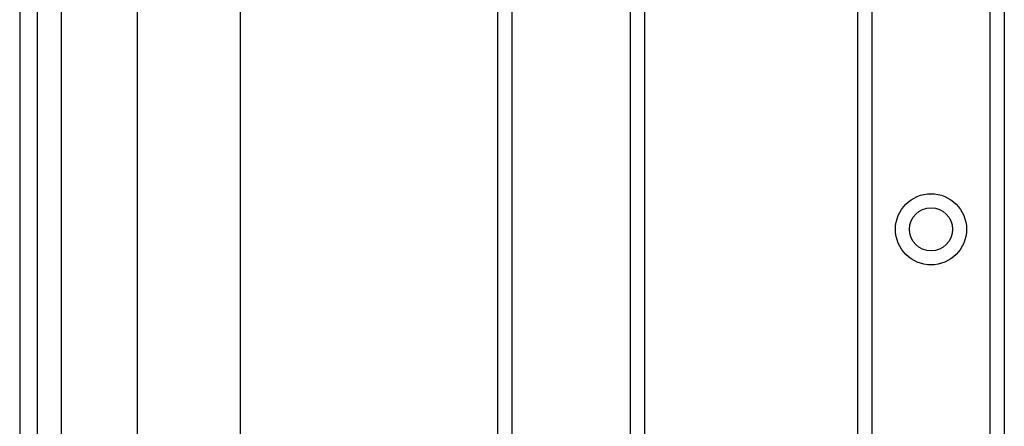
# Model space of a CAD drawing. Header units: inches. Extents: x 6 to 188, y 10 to 101.
# Tile 78 of 140: x 5.54 to 9.32, y 69.3 to 70.86. Entities that reach past the tile are written whole.
import ezdxf

# ---------------------------------------------------------------- set-up
doc = ezdxf.new("R2010")
doc.units = ezdxf.units.IN
doc.header["$MEASUREMENT"] = 0
doc.layers.add('Visible Edges(ANSI)', color=7, linetype='Continuous', lineweight=25)
doc.layers.add('Visible Tangent Edges(ANSI)', color=7, linetype='Continuous', lineweight=25)

msp = doc.modelspace()

# ---------------------------------------------------------------- linework, layer by layer
at = {"layer": 'Visible Edges(ANSI)'}
for p, q in [((5.5394, 73.6177), (5.5394, 26.1367)), ((5.6074, 26.1367), (5.6074, 73.6177)), ((5.9915, 50.8426), (5.9915, 72.9603)), ((6.3852, 72.9603), (6.3852, 50.8892)), ((8.7534, 27.4048), (8.7534, 72.3497)), ((9.3154, 72.3497), (9.3154, 27.4048)), ((7.3734, 50.8495), (7.3734, 71.0155)), ((7.9354, 71.0155), (7.9354, 50.752))]:
    msp.add_line(p, q, dxfattribs=at)
msp.add_circle((9.0344, 70.0544), 0.0825, dxfattribs=at)
at = {"layer": 'Visible Tangent Edges(ANSI)'}
for p, q in [((5.7004, 26.1367), (5.7004, 73.6177)), ((8.8073, 72.3497), (8.8073, 27.4048)), ((9.2616, 27.4048), (9.2616, 72.3497)), ((7.4273, 71.0155), (7.4273, 50.8866)), ((7.8816, 50.974), (7.8816, 71.0155))]:
    msp.add_line(p, q, dxfattribs=at)
msp.add_circle((9.0344, 70.0544), 0.1363, dxfattribs=at)

doc.saveas('drawing.dxf')
